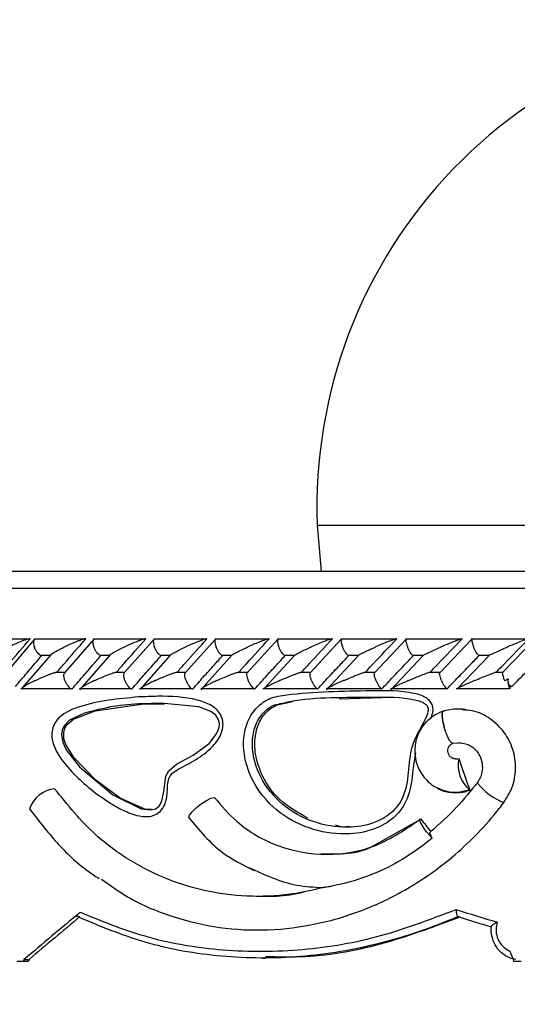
# Model space of a CAD drawing. Header units: millimetres. Extents: x 67.9 to 154, y 110.8 to 178.6.
# Tile 14 of 109: x 70.1 to 71.6, y 125.2 to 128.1. Entities that reach past the tile are written whole.
import ezdxf

# ---------------------------------------------------------------- set-up
doc = ezdxf.new("R2010")
doc.units = ezdxf.units.MM

msp = doc.modelspace()

# ---------------------------------------------------------------- linework, layer by layer
at = {"color": 7, "linetype": 'Continuous', "lineweight": 25}
for p, q in [((71.0096, 126.6419), (71.0212, 126.5052)), ((68.5428, 126.5052), (77.0471, 126.5052)), ((70.1531, 126.3035), (70.0061, 126.3035)), ((70.1695, 126.3034), (70.084, 126.2027)), ((70.3194, 126.3037), (70.1689, 126.3037)), ((70.3456, 126.3036), (70.2585, 126.203)), ((70.4981, 126.3037), (70.3446, 126.3037)), ((70.5249, 126.3037), (70.4363, 126.2031)), ((70.68, 126.3037), (70.5236, 126.3037)), ((70.7075, 126.3038), (70.6173, 126.2033)), ((70.8651, 126.3037), (70.7059, 126.3037)), ((70.8932, 126.3039), (70.8015, 126.2034)), ((71.0534, 126.3036), (70.8914, 126.3036)), ((71.0822, 126.304), (70.9889, 126.2035)), ((71.2449, 126.3036), (71.0802, 126.3036)), ((71.2745, 126.304), (71.1796, 126.2035)), ((71.4396, 126.3035), (71.2722, 126.3035)), ((71.47, 126.3041), (71.3736, 126.2036)), ((71.6376, 126.3035), (71.4676, 126.3035)), ((71.6575, 126.3043), (71.5598, 126.2041)), ((70.2177, 126.2572), (70.1331, 126.1585)), ((70.1867, 126.2557), (70.2163, 126.2557)), ((70.3942, 126.2568), (70.303, 126.1525)), ((70.3631, 126.2557), (70.3927, 126.2557)), ((70.574, 126.2566), (70.4863, 126.158)), ((70.5427, 126.2556), (70.5726, 126.2556)), ((70.7571, 126.2564), (70.6634, 126.1529)), ((70.7256, 126.2556), (70.7558, 126.2556)), ((70.9433, 126.2561), (70.8527, 126.1576)), ((70.9116, 126.2555), (70.9423, 126.2555)), ((71.133, 126.2559), (71.0367, 126.1532)), ((71.1008, 126.2555), (71.1319, 126.2555)), ((71.3258, 126.2557), (71.2282, 126.1533)), ((71.2932, 126.2554), (71.3249, 126.2554)), ((71.5219, 126.2555), (71.4264, 126.157)), ((71.4888, 126.2554), (71.5211, 126.2554)), ((70.2603, 126.2046), (70.2317, 126.2046)), ((70.4377, 126.2046), (70.4087, 126.2046)), ((70.6184, 126.2046), (70.589, 126.2046)), ((70.8024, 126.2045), (70.7723, 126.2045)), ((70.9896, 126.2045), (70.9589, 126.2045)), ((71.1801, 126.2044), (71.1485, 126.2044)), ((71.3739, 126.2044), (71.3415, 126.2044)), ((71.5599, 126.2043), (71.5377, 126.2043)), ((70.1283, 126.1566), (70.2785, 126.1566)), ((70.3034, 126.1565), (70.4565, 126.1565)), ((70.4818, 126.1565), (70.6379, 126.1565)), ((70.6635, 126.1564), (70.8223, 126.1564)), ((70.8483, 126.1564), (71.01, 126.1564)), ((71.0365, 126.1563), (71.2008, 126.1563)), ((71.2278, 126.1563), (71.3948, 126.1563)), ((71.4225, 126.1563), (71.5809, 126.1563)), ((71.5822, 126.1661), (71.5822, 126.1555)), ((70.8903, 126.108), (70.9364, 126.1184)), ((71.0756, 126.1256), (71.2013, 126.1297)), ((70.4947, 126.1115), (70.5561, 126.1111)), ((71.3856, 126.0902), (71.384, 126.0896)), ((71.4128, 125.9941), (71.4291, 125.9955)), ((71.4852, 125.8769), (71.4866, 125.8788)), ((71.3146, 125.7671), (71.1773, 125.6895)), ((71.4283, 125.4791), (71.4277, 125.4791)), ((70.8482, 125.3559), (70.8555, 125.3559)), ((70.1172, 125.3472), (70.137, 125.3472)), ((70.137, 125.3472), (70.1519, 125.3472)), ((70.1381, 125.3515), (70.1531, 125.3515)), ((71.5933, 125.3472), (71.6161, 125.3472))]:
    msp.add_line(p, q, dxfattribs=at)
at = {"color": 1, "linetype": 'Continuous', "lineweight": 25}
for p, q in [((71.0096, 126.6419), (71.0567, 126.6419)), ((71.0567, 126.6419), (74.0346, 126.6419)), ((68.4989, 126.4552), (77.0971, 126.4552))]:
    msp.add_line(p, q, dxfattribs=at)
at = {"color": 7, "linetype": 'Continuous', "lineweight": 25, "flags": 128}
for points in [[(70.3182, 126.0834), (70.2774, 126.0649), (70.2711, 126.0604), (70.2572, 126.0458), (70.2514, 126.0335), (70.2494, 126.0199), (70.2533, 125.9975), (70.2639, 125.9749), (70.3031, 125.9241), (70.4026, 125.8405), (70.4866, 125.7995), (70.515, 125.7964), (70.5289, 125.7997), (70.5397, 125.8073), (70.5473, 125.8192), (70.5539, 125.8512), (70.5598, 125.8962), (70.5685, 125.9125), (70.5915, 125.9316), (70.6408, 125.9588), (70.6882, 125.9937), (70.7107, 126.0222), (70.7179, 126.0407), (70.7188, 126.0532), (70.7155, 126.066), (70.7078, 126.0774), (70.6937, 126.0886), (70.6577, 126.1028), (70.5446, 126.1136), (70.4889, 126.1116), (70.4889, 126.1116)], [(70.5174, 125.797), (70.4977, 125.7986), (70.4242, 125.8312), (70.3514, 125.8846), (70.2859, 125.9521), (70.2625, 125.9904), (70.257, 126.0075), (70.2561, 126.0258), (70.2598, 126.0389), (70.2669, 126.05), (70.2848, 126.0652), (70.3501, 126.0905), (70.4947, 126.1115), (70.4947, 126.1115)], [(71.384, 126.0896), (71.3819, 126.0887), (71.3805, 126.086), (71.3797, 126.0816), (71.3798, 126.0757), (71.3805, 126.0685), (71.382, 126.0603), (71.3841, 126.0514), (71.3868, 126.0421)], [(70.6317, 125.7696), (70.6279, 125.7728), (70.6301, 125.7802), (70.6378, 125.7906), (70.6499, 125.8026), (70.6648, 125.8143), (70.6802, 125.8241), (70.6939, 125.8306), (70.704, 125.8329)], [(71.3515, 125.7118), (71.3429, 125.7211), (71.3346, 125.7311), (71.3272, 125.7411), (71.3212, 125.7504), (71.3169, 125.7583), (71.3148, 125.7644), (71.3148, 125.7682), (71.3171, 125.7695)]]:
    msp.add_lwpolyline(points, dxfattribs=at)
at = {"color": 7, "linetype": 'Continuous', "lineweight": 25}
for centre, radius, start, end in [((72.4566, 126.6955), 1.4479, 90, 182.1201), ((71.6187, 126.177), 0.0424, 168.8158, 210.459), ((71.5973, 126.1886), 0.0272, 225.487, 250.9353), ((71.529, 125.9304), 0.1006, 169.3203, 228.5717), ((70.2384, 125.7707), 0.0886, 95.915, 161.2247), ((71.463, 125.8582), 0.00328, 259.7132, 269.9414), ((72.5258, 126.3485), 4.3787, 192.3576, 241.2195)]:
    msp.add_arc(centre, radius, start, end, dxfattribs=at)
at = {"color": 1, "linetype": 'Continuous', "lineweight": 25}
msp.add_arc((71.6329, 125.992), 0.1872, 217.9462, 248.4147, dxfattribs=at)
at = {"color": 7, "linetype": 'Continuous', "lineweight": 25}
for centre, major_axis, ratio, start_param, end_param in [((72.5221, 125.9019), (-4.4736, 12.7274), 0.075243, 1.540659, 1.54805), ((72.5221, 125.7308), (-4.5193, 5.5649), 0.127853, 1.460418, 1.467186), ((72.5221, 125.6846), (4.573, -1.3005), 0.102906, 4.498813, 4.52637), ((72.5221, 125.9262), (4.5367, 3.2619), 0.181219, 1.947051, 1.989354), ((72.5221, 125.9262), (4.497, 3.2334), 0.181219, 1.952173, 1.990883), ((72.5167, 125.6655), (4.553, -1.3006), 0.10329, 4.500594, 4.522742), ((72.5221, 127.4425), (-4.3233, 12.2295), 0.122367, 1.697189, 1.699589), ((72.5221, 127.9255), (4.3024, 15.0617), 0.10329, 1.771954, 1.772249), ((72.5221, 127.9255), (4.2647, 14.93), 0.10329, 1.773483, 1.773781)]:
    msp.add_ellipse(centre, major_axis=major_axis, ratio=ratio, start_param=start_param, end_param=end_param, dxfattribs=at)
for points, knots in [([(70.0725, 126.2055), (70.0795, 126.2137), (70.1072, 126.2468), (70.1352, 126.2798), (70.1562, 126.3045)], [0, 0, 0, 0, 0.249562, 1, 1, 1, 1]), ([(70.1562, 126.3045), (70.156, 126.3045), (70.1552, 126.3045), (70.1529, 126.3042), (70.1481, 126.303), (70.1371, 126.2994), (70.1225, 126.2936), (70.1061, 126.2864), (70.0965, 126.2819), (70.0918, 126.2796), (70.0918, 126.2795)], [0, 0, 0, 0, 0.016528, 0.060765, 0.123872, 0.2335, 0.524913, 0.758889, 0.996427, 1, 1, 1, 1]), ([(70.1702, 126.3036), (70.1694, 126.303), (70.1676, 126.3017), (70.1663, 126.2968), (70.1664, 126.2898), (70.1678, 126.2837), (70.169, 126.2802), (70.1692, 126.2796), (70.1692, 126.2795)], [0, 0, 0, 0, 0.17741, 0.409157, 0.674979, 0.940995, 0.992264, 1, 1, 1, 1]), ([(70.2363, 126.2055), (70.2434, 126.2137), (70.2717, 126.2467), (70.3003, 126.2797), (70.3218, 126.3045)], [0, 0, 0, 0, 0.24835, 1, 1, 1, 1]), ([(70.3218, 126.3045), (70.3212, 126.3045), (70.3204, 126.3045), (70.3183, 126.3041), (70.3139, 126.303), (70.3063, 126.3005), (70.292, 126.2951), (70.2753, 126.288), (70.2625, 126.2821), (70.2572, 126.2796), (70.2571, 126.2795)], [0, 0, 0, 0, 0.043992, 0.056542, 0.118212, 0.248584, 0.377912, 0.733921, 0.996423, 1, 1, 1, 1]), ([(70.346, 126.3035), (70.3457, 126.3034), (70.3443, 126.3029), (70.3431, 126.2996), (70.3425, 126.2938), (70.3436, 126.2868), (70.3451, 126.2817), (70.3459, 126.2796), (70.3459, 126.2795)], [0, 0, 0, 0, 0.059864, 0.287053, 0.525177, 0.799649, 0.992273, 1, 1, 1, 1]), ([(70.4132, 126.2055), (70.4204, 126.2137), (70.4493, 126.2467), (70.4784, 126.2798), (70.5002, 126.3045)], [0, 0, 0, 0, 0.249667, 1, 1, 1, 1]), ([(70.5002, 126.3045), (70.4998, 126.3045), (70.499, 126.3045), (70.4968, 126.3041), (70.4922, 126.3029), (70.4849, 126.3004), (70.4708, 126.2951), (70.4541, 126.2881), (70.441, 126.2821), (70.4356, 126.2796), (70.4355, 126.2795)], [0, 0, 0, 0, 0.033619, 0.06472, 0.12594, 0.251128, 0.375462, 0.735616, 0.996419, 1, 1, 1, 1]), ([(70.525, 126.3035), (70.5244, 126.303), (70.5229, 126.3016), (70.5222, 126.2968), (70.5228, 126.2898), (70.5244, 126.2837), (70.5257, 126.2802), (70.5259, 126.2796), (70.5259, 126.2795)], [0, 0, 0, 0, 0.175559, 0.407605, 0.674244, 0.941089, 0.992269, 1, 1, 1, 1]), ([(70.5933, 126.2055), (70.6007, 126.2138), (70.6301, 126.2468), (70.6597, 126.2798), (70.6819, 126.3045)], [0, 0, 0, 0, 0.250556, 1, 1, 1, 1]), ([(70.6819, 126.3045), (70.6816, 126.3045), (70.6809, 126.3045), (70.6786, 126.3041), (70.6723, 126.3023), (70.6628, 126.2989), (70.6431, 126.2912), (70.6282, 126.2846), (70.6172, 126.2796), (70.6172, 126.2795)], [0, 0, 0, 0, 0.02335, 0.073462, 0.134698, 0.325553, 0.472796, 0.996411, 1, 1, 1, 1]), ([(70.7073, 126.3035), (70.7068, 126.3029), (70.7055, 126.3016), (70.705, 126.2968), (70.7059, 126.2898), (70.7077, 126.2837), (70.7089, 126.2802), (70.7092, 126.2796), (70.7092, 126.2795)], [0, 0, 0, 0, 0.172937, 0.405673, 0.673208, 0.940952, 0.992249, 1, 1, 1, 1]), ([(70.7766, 126.2055), (70.7841, 126.2138), (70.8141, 126.2468), (70.8442, 126.2798), (70.8667, 126.3045)], [0, 0, 0, 0, 0.25107, 1, 1, 1, 1]), ([(70.8667, 126.3045), (70.8666, 126.3045), (70.8662, 126.3045), (70.8649, 126.3044), (70.8621, 126.3037), (70.856, 126.3018), (70.8473, 126.2986), (70.8282, 126.2911), (70.8132, 126.2846), (70.8021, 126.2796), (70.8021, 126.2795)], [0, 0, 0, 0, 0.013073, 0.044023, 0.100225, 0.166357, 0.329721, 0.473923, 0.996413, 1, 1, 1, 1]), ([(70.8928, 126.3034), (70.8927, 126.3034), (70.8917, 126.3029), (70.8912, 126.2996), (70.8915, 126.2938), (70.8931, 126.2868), (70.8949, 126.2817), (70.8957, 126.2796), (70.8957, 126.2795)], [0, 0, 0, 0, 0.050908, 0.280097, 0.520426, 0.797761, 0.992214, 1, 1, 1, 1]), ([(70.9631, 126.2055), (70.9708, 126.2138), (71.0012, 126.2468), (71.0318, 126.2798), (71.0548, 126.3045)], [0, 0, 0, 0, 0.251131, 1, 1, 1, 1]), ([(71.0548, 126.3045), (71.0547, 126.3045), (71.0544, 126.3046), (71.053, 126.3044), (71.0493, 126.3034), (71.0404, 126.3004), (71.0261, 126.2949), (71.0083, 126.2875), (70.9962, 126.2822), (70.9903, 126.2796), (70.9902, 126.2795)], [0, 0, 0, 0, 0.002835, 0.050977, 0.110337, 0.207812, 0.453185, 0.72164, 0.996415, 1, 1, 1, 1]), ([(71.0816, 126.3034), (71.0815, 126.3033), (71.0807, 126.3028), (71.0805, 126.2996), (71.081, 126.2938), (71.0828, 126.2868), (71.0846, 126.2817), (71.0854, 126.2796), (71.0855, 126.2795)], [0, 0, 0, 0, 0.045249, 0.275845, 0.517623, 0.79655, 0.992164, 1, 1, 1, 1]), ([(71.1528, 126.2055), (71.1606, 126.2138), (71.1915, 126.2468), (71.2227, 126.2798), (71.246, 126.3045)], [0, 0, 0, 0, 0.251055, 1, 1, 1, 1]), ([(71.246, 126.3045), (71.2457, 126.3045), (71.245, 126.3045), (71.2424, 126.3038), (71.2368, 126.302), (71.2219, 126.2966), (71.2026, 126.2886), (71.1874, 126.2821), (71.1816, 126.2796), (71.1815, 126.2795)], [0, 0, 0, 0, 0.0388574, 0.084812, 0.162938, 0.3126958, 0.7369051, 0.9964149, 1, 1, 1, 1]), ([(71.2738, 126.3033), (71.2735, 126.3028), (71.2729, 126.3015), (71.2732, 126.2968), (71.2747, 126.2898), (71.2768, 126.2837), (71.2782, 126.2802), (71.2784, 126.2796), (71.2785, 126.2795)], [0, 0, 0, 0, 0.158892, 0.395687, 0.667659, 0.939838, 0.992107, 1, 1, 1, 1]), ([(71.3457, 126.2055), (71.3536, 126.2138), (71.3851, 126.2468), (71.4167, 126.2798), (71.4404, 126.3045)], [0, 0, 0, 0, 0.250429, 1, 1, 1, 1]), ([(71.4404, 126.3045), (71.4403, 126.3045), (71.4398, 126.3045), (71.4378, 126.304), (71.4333, 126.3026), (71.4211, 126.2982), (71.4012, 126.2902), (71.3847, 126.2832), (71.3763, 126.2796), (71.3762, 126.2795)], [0, 0, 0, 0, 0.027389, 0.072139, 0.141885, 0.269095, 0.620342, 0.996419, 1, 1, 1, 1]), ([(71.4692, 126.3032), (71.469, 126.3027), (71.4686, 126.3015), (71.4692, 126.2968), (71.4709, 126.2898), (71.4731, 126.2837), (71.4744, 126.2802), (71.4747, 126.2796), (71.4747, 126.2795)], [0, 0, 0, 0, 0.153651, 0.392044, 0.66559, 0.939338, 0.992045, 1, 1, 1, 1]), ([(71.5418, 126.2055), (71.5498, 126.2137), (71.5818, 126.2468), (71.614, 126.2798), (71.6382, 126.3045)], [0, 0, 0, 0, 0.249562, 1, 1, 1, 1]), ([(71.6382, 126.3045), (71.6381, 126.3045), (71.6378, 126.3045), (71.6364, 126.3042), (71.6327, 126.303), (71.6228, 126.2994), (71.608, 126.2936), (71.5904, 126.2864), (71.5796, 126.2819), (71.5742, 126.2796), (71.5741, 126.2795)], [0, 0, 0, 0, 0.016528, 0.060765, 0.123872, 0.2335, 0.524913, 0.758889, 0.996427, 1, 1, 1, 1]), ([(70.1867, 126.2559), (70.1857, 126.2564), (70.1832, 126.2576), (70.1786, 126.2623), (70.1737, 126.2692), (70.1708, 126.2754), (70.1695, 126.2788), (70.1692, 126.2795), (70.1692, 126.2795)], [0, 0, 0, 0, 0.149002, 0.388888, 0.663921, 0.939147, 0.991997, 1, 1, 1, 1]), ([(70.2176, 126.2572), (70.2187, 126.2582), (70.223, 126.2618), (70.237, 126.2695), (70.25, 126.2761), (70.2571, 126.2795), (70.2571, 126.2795)], [0, 0, 0, 0, 0.145441, 0.561209, 0.99561, 1, 1, 1, 1]), ([(70.3631, 126.2558), (70.3622, 126.2563), (70.3597, 126.2576), (70.3553, 126.2623), (70.3505, 126.2693), (70.3475, 126.2754), (70.3462, 126.2788), (70.3459, 126.2795), (70.3459, 126.2795)], [0, 0, 0, 0, 0.154369, 0.392606, 0.66604, 0.939673, 0.992061, 1, 1, 1, 1]), ([(70.3941, 126.2569), (70.3942, 126.2571), (70.3956, 126.2586), (70.4069, 126.2654), (70.4215, 126.2729), (70.4338, 126.2788), (70.4354, 126.2795), (70.4355, 126.2795)], [0, 0, 0, 0, 0.029244, 0.260713, 0.904318, 0.995672, 1, 1, 1, 1]), ([(70.5428, 126.2558), (70.5418, 126.2563), (70.5395, 126.2576), (70.5352, 126.2623), (70.5305, 126.2693), (70.5276, 126.2754), (70.5262, 126.2788), (70.526, 126.2795), (70.5259, 126.2795)], [0, 0, 0, 0, 0.159653, 0.39631, 0.668127, 0.940148, 0.99212, 1, 1, 1, 1]), ([(70.5739, 126.2567), (70.5742, 126.2569), (70.5758, 126.2585), (70.5879, 126.2654), (70.6029, 126.273), (70.6155, 126.2788), (70.6171, 126.2795), (70.6172, 126.2795)], [0, 0, 0, 0, 0.042969, 0.271901, 0.906828, 0.995726, 1, 1, 1, 1]), ([(70.7256, 126.2557), (70.7247, 126.2562), (70.7225, 126.2575), (70.7184, 126.2623), (70.7138, 126.2693), (70.7109, 126.2754), (70.7095, 126.2788), (70.7092, 126.2795), (70.7092, 126.2795)], [0, 0, 0, 0, 0.164856, 0.399998, 0.670182, 0.940571, 0.992174, 1, 1, 1, 1]), ([(70.757, 126.2565), (70.7574, 126.2568), (70.7593, 126.2584), (70.7676, 126.2629), (70.782, 126.2703), (70.7946, 126.2762), (70.802, 126.2795), (70.8021, 126.2795)], [0, 0, 0, 0, 0.055085, 0.279963, 0.588129, 0.995788, 1, 1, 1, 1]), ([(70.9116, 126.2556), (70.9108, 126.2562), (70.9087, 126.2575), (70.9047, 126.2623), (70.9003, 126.2693), (70.8974, 126.2754), (70.896, 126.2788), (70.8957, 126.2795), (70.8957, 126.2795)], [0, 0, 0, 0, 0.169863, 0.403588, 0.67216, 0.940936, 0.992222, 1, 1, 1, 1]), ([(70.9432, 126.2562), (70.9433, 126.2563), (70.9443, 126.2572), (70.9518, 126.2614), (70.967, 126.2691), (70.9818, 126.2758), (70.9901, 126.2795), (70.9902, 126.2795)], [0, 0, 0, 0, 0.017996, 0.180918, 0.5534, 0.995845, 1, 1, 1, 1]), ([(71.1008, 126.2556), (71.1, 126.2561), (71.0981, 126.2575), (71.0943, 126.2623), (71.0901, 126.2693), (71.0872, 126.2754), (71.0857, 126.2788), (71.0855, 126.2795), (71.0855, 126.2795)], [0, 0, 0, 0, 0.173804, 0.406453, 0.673717, 0.941181, 0.992255, 1, 1, 1, 1]), ([(71.1328, 126.256), (71.1335, 126.2565), (71.136, 126.2582), (71.1452, 126.2629), (71.1606, 126.2703), (71.1738, 126.2762), (71.1815, 126.2795), (71.1815, 126.2795)], [0, 0, 0, 0, 0.076704, 0.295695, 0.596454, 0.995889, 1, 1, 1, 1]), ([(71.2932, 126.2555), (71.2924, 126.2561), (71.2907, 126.2574), (71.2871, 126.2623), (71.283, 126.2693), (71.2802, 126.2754), (71.2787, 126.2788), (71.2785, 126.2795), (71.2785, 126.2795)], [0, 0, 0, 0, 0.176435, 0.408418, 0.674756, 0.94129, 0.992272, 1, 1, 1, 1]), ([(71.3246, 126.2545), (71.3244, 126.2546), (71.324, 126.2547), (71.3251, 126.2557), (71.3293, 126.2581), (71.3439, 126.2654), (71.3611, 126.273), (71.3745, 126.2788), (71.3761, 126.2795), (71.3762, 126.2795)], [0, 0, 0, 0, 0.043295, 0.101042, 0.195014, 0.388859, 0.927985, 0.996407, 1, 1, 1, 1]), ([(71.4888, 126.2555), (71.4881, 126.2561), (71.4865, 126.2574), (71.4832, 126.2623), (71.4793, 126.2693), (71.4764, 126.2754), (71.475, 126.2788), (71.4748, 126.2795), (71.4747, 126.2795)], [0, 0, 0, 0, 0.177872, 0.409567, 0.675324, 0.941271, 0.992273, 1, 1, 1, 1]), ([(71.5206, 126.2545), (71.5204, 126.2546), (71.5201, 126.2547), (71.5215, 126.2556), (71.526, 126.2581), (71.5411, 126.2653), (71.5586, 126.273), (71.5723, 126.2788), (71.574, 126.2795), (71.5741, 126.2795)], [0, 0, 0, 0, 0.04279, 0.100057, 0.193225, 0.385501, 0.92311, 0.996412, 1, 1, 1, 1]), ([(70.1129, 126.1629), (70.1229, 126.1747), (70.1431, 126.1984), (70.1691, 126.229), (70.1851, 126.2477), (70.1909, 126.2545)], [0, 0, 0, 0, 0.386624, 0.777269, 1, 1, 1, 1]), ([(70.2811, 126.1555), (70.2912, 126.1671), (70.3114, 126.1906), (70.34, 126.2236), (70.3587, 126.245), (70.367, 126.2545)], [0, 0, 0, 0, 0.351788, 0.71087, 1, 1, 1, 1]), ([(70.4588, 126.1555), (70.4691, 126.1671), (70.4897, 126.1907), (70.5189, 126.2237), (70.5378, 126.245), (70.5462, 126.2545)], [0, 0, 0, 0, 0.3526112, 0.7125274, 1, 1, 1, 1]), ([(70.6398, 126.1555), (70.6502, 126.1672), (70.6713, 126.1907), (70.7009, 126.2237), (70.7202, 126.2451), (70.7287, 126.2545)], [0, 0, 0, 0, 0.353093, 0.713495, 1, 1, 1, 1]), ([(70.8239, 126.1555), (70.8345, 126.1672), (70.856, 126.1907), (70.8861, 126.2237), (70.9057, 126.2451), (70.9144, 126.2545)], [0, 0, 0, 0, 0.353239, 0.713788, 1, 1, 1, 1]), ([(71.0112, 126.1555), (71.022, 126.1672), (71.0438, 126.1907), (71.0745, 126.2237), (71.0944, 126.2451), (71.1032, 126.2545)], [0, 0, 0, 0, 0.353049, 0.713406, 1, 1, 1, 1]), ([(71.2017, 126.1555), (71.2127, 126.1671), (71.2348, 126.1907), (71.266, 126.2237), (71.2863, 126.245), (71.2953, 126.2545)], [0, 0, 0, 0, 0.352519, 0.712343, 1, 1, 1, 1]), ([(71.3954, 126.1555), (71.4065, 126.1671), (71.429, 126.1906), (71.4607, 126.2236), (71.4814, 126.245), (71.4906, 126.2545)], [0, 0, 0, 0, 0.351645, 0.710588, 1, 1, 1, 1]), ([(71.5884, 126.1629), (71.6, 126.1747), (71.6231, 126.1984), (71.6529, 126.229), (71.6713, 126.2477), (71.6779, 126.2545)], [0, 0, 0, 0, 0.3866236, 0.7772689, 1, 1, 1, 1]), ([(70.1718, 126.1805), (70.1718, 126.1805), (70.177, 126.183), (70.1899, 126.189), (70.2065, 126.1961), (70.2208, 126.2014), (70.2277, 126.2038), (70.231, 126.2045), (70.2317, 126.2047)], [0, 0, 0, 0, 0.003925, 0.289468, 0.688573, 0.827041, 0.966528, 1, 1, 1, 1]), ([(70.2597, 126.1805), (70.2597, 126.1806), (70.2586, 126.1836), (70.2569, 126.1898), (70.2566, 126.1973), (70.2573, 126.2019), (70.2585, 126.2029), (70.2586, 126.203)], [0, 0, 0, 0, 0.009007, 0.336801, 0.665056, 0.978827, 1, 1, 1, 1]), ([(70.3485, 126.1805), (70.3486, 126.1805), (70.3592, 126.1855), (70.3738, 126.192), (70.3934, 126.1998), (70.4031, 126.2032), (70.4096, 126.205), (70.412, 126.2055), (70.4129, 126.2055), (70.4132, 126.2055)], [0, 0, 0, 0, 0.003593, 0.525426, 0.676113, 0.867727, 0.93042, 0.976706, 1, 1, 1, 1]), ([(70.4382, 126.1805), (70.4381, 126.1806), (70.437, 126.1836), (70.4352, 126.1898), (70.4346, 126.1974), (70.4351, 126.202), (70.4362, 126.203), (70.4364, 126.2031)], [0, 0, 0, 0, 0.008868, 0.332325, 0.65624, 0.965751, 1, 1, 1, 1]), ([(70.5286, 126.1805), (70.5287, 126.1805), (70.5394, 126.1855), (70.5541, 126.1919), (70.5731, 126.1994), (70.5821, 126.2027), (70.5885, 126.2046), (70.5913, 126.2053), (70.5927, 126.2055), (70.5932, 126.2055), (70.5933, 126.2055)], [0, 0, 0, 0, 0.003594, 0.522693, 0.670424, 0.836861, 0.904327, 0.960523, 0.987005, 1, 1, 1, 1]), ([(70.6199, 126.1805), (70.6198, 126.1806), (70.6187, 126.1836), (70.6168, 126.1898), (70.6159, 126.1974), (70.6162, 126.2021), (70.6172, 126.2031), (70.6174, 126.2032)], [0, 0, 0, 0, 0.008753, 0.328478, 0.648658, 0.954531, 1, 1, 1, 1]), ([(70.7119, 126.1805), (70.712, 126.1805), (70.7229, 126.1855), (70.7377, 126.1919), (70.7567, 126.1994), (70.7655, 126.2026), (70.772, 126.2046), (70.775, 126.2054), (70.7763, 126.2055), (70.7766, 126.2055), (70.7766, 126.2055)], [0, 0, 0, 0, 0.003596, 0.521539, 0.666852, 0.833458, 0.9, 0.96725, 0.997272, 1, 1, 1, 1]), ([(70.8048, 126.1805), (70.8048, 126.1806), (70.8036, 126.1836), (70.8016, 126.1898), (70.8005, 126.1974), (70.8006, 126.2021), (70.8015, 126.2031), (70.8016, 126.2033)], [0, 0, 0, 0, 0.008664, 0.325288, 0.642364, 0.945245, 1, 1, 1, 1]), ([(70.8985, 126.1805), (70.8986, 126.1805), (70.9041, 126.183), (70.9179, 126.189), (70.935, 126.1961), (70.9493, 126.2015), (70.9558, 126.2038), (70.9586, 126.2045), (70.9588, 126.2046)], [0, 0, 0, 0, 0.003973, 0.288228, 0.700791, 0.826065, 0.985139, 1, 1, 1, 1]), ([(70.993, 126.1805), (70.9929, 126.1806), (70.9917, 126.1836), (70.9897, 126.1898), (70.9883, 126.1974), (70.9881, 126.2022), (70.9889, 126.2032), (70.9891, 126.2033)], [0, 0, 0, 0, 0.008596, 0.322661, 0.637173, 0.937617, 1, 1, 1, 1]), ([(71.0883, 126.1805), (71.0883, 126.1805), (71.0927, 126.1824), (71.1015, 126.1862), (71.1175, 126.1929), (71.1326, 126.199), (71.1445, 126.2033), (71.1496, 126.2049), (71.1519, 126.2054), (71.1526, 126.2055), (71.1528, 126.2055)], [0, 0, 0, 0, 0.003591, 0.20088, 0.400168, 0.714598, 0.852523, 0.926531, 0.972011, 1, 1, 1, 1]), ([(71.1844, 126.1805), (71.1843, 126.1806), (71.1831, 126.1836), (71.181, 126.1898), (71.1794, 126.1974), (71.179, 126.2022), (71.1796, 126.2032), (71.1798, 126.2034)], [0, 0, 0, 0, 0.008542, 0.320277, 0.632454, 0.930722, 1, 1, 1, 1]), ([(71.2813, 126.1805), (71.2814, 126.1805), (71.2868, 126.1829), (71.2977, 126.1875), (71.3149, 126.1946), (71.3292, 126.2002), (71.3385, 126.2036), (71.341, 126.2043), (71.3415, 126.2044)], [0, 0, 0, 0, 0.003996, 0.273147, 0.547813, 0.839253, 0.971118, 1, 1, 1, 1]), ([(71.3791, 126.1805), (71.379, 126.1806), (71.3778, 126.1836), (71.3756, 126.1898), (71.3737, 126.1974), (71.3731, 126.2022), (71.3736, 126.2033), (71.3737, 126.2035)], [0, 0, 0, 0, 0.0085, 0.318053, 0.628042, 0.924315, 1, 1, 1, 1]), ([(71.4776, 126.1805), (71.4777, 126.1805), (71.4846, 126.1835), (71.4974, 126.1888), (71.5155, 126.1961), (71.5285, 126.2012), (71.5359, 126.2039), (71.5376, 126.2044), (71.5377, 126.2044)], [0, 0, 0, 0, 0.004008, 0.344077, 0.631572, 0.878043, 0.993518, 1, 1, 1, 1]), ([(71.5599, 126.2041), (71.5598, 126.2032), (71.5596, 126.2012), (71.5608, 126.1953), (71.563, 126.1883), (71.5648, 126.1829), (71.5659, 126.1806), (71.5659, 126.1805)], [0, 0, 0, 0, 0.224802, 0.474831, 0.762499, 0.99182, 1, 1, 1, 1]), ([(70.1718, 126.1805), (70.1717, 126.1805), (70.17, 126.1796), (70.158, 126.1737), (70.1434, 126.166), (70.1332, 126.1589), (70.1312, 126.1565), (70.1315, 126.1556), (70.1325, 126.1555), (70.1331, 126.1555), (70.1331, 126.1555)], [0, 0, 0, 0, 0.0035791, 0.088017, 0.6204488, 0.806987, 0.8977615, 0.9540848, 0.9995967, 1, 1, 1, 1]), ([(70.2597, 126.1805), (70.2598, 126.1804), (70.2609, 126.1774), (70.2637, 126.1713), (70.2689, 126.1634), (70.2744, 126.1579), (70.2786, 126.1557), (70.2806, 126.1555), (70.2811, 126.1555)], [0, 0, 0, 0, 0.006529, 0.244282, 0.482374, 0.709828, 0.919151, 1, 1, 1, 1]), ([(70.3485, 126.1805), (70.3485, 126.1805), (70.3467, 126.1796), (70.3344, 126.1737), (70.3194, 126.166), (70.3086, 126.1589), (70.3063, 126.1565), (70.3063, 126.1556), (70.3074, 126.1555), (70.3079, 126.1555)], [0, 0, 0, 0, 0.003584, 0.090161, 0.620258, 0.806634, 0.897586, 0.954144, 1, 1, 1, 1]), ([(70.4382, 126.1805), (70.4382, 126.1804), (70.4393, 126.1774), (70.4421, 126.1713), (70.4472, 126.1634), (70.4526, 126.1579), (70.4565, 126.1557), (70.4583, 126.1555), (70.4588, 126.1555)], [0, 0, 0, 0, 0.0065193, 0.2444392, 0.4827003, 0.7102342, 0.9195048, 1, 1, 1, 1]), ([(70.5286, 126.1805), (70.5285, 126.1805), (70.5211, 126.177), (70.5088, 126.171), (70.4948, 126.1636), (70.4872, 126.1589), (70.4846, 126.1565), (70.4845, 126.1556), (70.4855, 126.1555), (70.4859, 126.1555)], [0, 0, 0, 0, 0.003583, 0.362679, 0.622385, 0.807431, 0.898033, 0.95455, 1, 1, 1, 1]), ([(70.6199, 126.1805), (70.6199, 126.1804), (70.6211, 126.1774), (70.6239, 126.1713), (70.6289, 126.1634), (70.6339, 126.1579), (70.6376, 126.1557), (70.6393, 126.1555), (70.6398, 126.1555)], [0, 0, 0, 0, 0.0065132, 0.2445364, 0.4829026, 0.7104858, 0.9197241, 1, 1, 1, 1]), ([(70.7119, 126.1805), (70.7118, 126.1805), (70.708, 126.1787), (70.7005, 126.1752), (70.6884, 126.1693), (70.6772, 126.1635), (70.6692, 126.1589), (70.6663, 126.1565), (70.666, 126.1556), (70.6668, 126.1555), (70.6672, 126.1555)], [0, 0, 0, 0, 0.003584, 0.184786, 0.364582, 0.623232, 0.807722, 0.898201, 0.954727, 1, 1, 1, 1]), ([(70.8048, 126.1805), (70.8048, 126.1804), (70.806, 126.1774), (70.8088, 126.1713), (70.8137, 126.1634), (70.8185, 126.1579), (70.8219, 126.1557), (70.8235, 126.1555), (70.8239, 126.1555)], [0, 0, 0, 0, 0.0065108, 0.2445745, 0.4829818, 0.7105844, 0.9198103, 1, 1, 1, 1]), ([(70.8985, 126.1805), (70.8984, 126.1805), (70.891, 126.1771), (70.8783, 126.1713), (70.8632, 126.1637), (70.8549, 126.1591), (70.8515, 126.1568), (70.8513, 126.1564), (70.8513, 126.1564)], [0, 0, 0, 0, 0.003979, 0.387876, 0.681767, 0.89193, 0.994295, 1, 1, 1, 1]), ([(70.993, 126.1805), (70.993, 126.1804), (70.9942, 126.1774), (70.997, 126.1713), (71.0017, 126.1634), (71.0063, 126.1579), (71.0094, 126.1557), (71.0108, 126.1555), (71.0112, 126.1555)], [0, 0, 0, 0, 0.006512, 0.244554, 0.482938, 0.710531, 0.919764, 1, 1, 1, 1]), ([(71.0883, 126.1805), (71.0882, 126.1805), (71.0864, 126.1797), (71.0732, 126.1738), (71.0566, 126.1661), (71.0431, 126.159), (71.0394, 126.1565), (71.0387, 126.1556), (71.0392, 126.1555), (71.0396, 126.1555), (71.0396, 126.1555)], [0, 0, 0, 0, 0.003589, 0.081499, 0.615827, 0.804444, 0.896386, 0.953444, 0.99951, 1, 1, 1, 1]), ([(71.1844, 126.1805), (71.1844, 126.1804), (71.1856, 126.1774), (71.1884, 126.1713), (71.193, 126.1634), (71.1973, 126.1579), (71.2001, 126.1557), (71.2013, 126.1555), (71.2017, 126.1555)], [0, 0, 0, 0, 0.006517, 0.244474, 0.482772, 0.710324, 0.919585, 1, 1, 1, 1]), ([(71.2813, 126.1805), (71.2812, 126.1805), (71.2793, 126.1796), (71.2658, 126.1737), (71.2488, 126.166), (71.2348, 126.1589), (71.2309, 126.1565), (71.2299, 126.1556), (71.2303, 126.1555), (71.2307, 126.1555), (71.2307, 126.1555)], [0, 0, 0, 0, 0.003586, 0.087795, 0.619053, 0.80604, 0.897262, 0.953958, 0.999881, 1, 1, 1, 1]), ([(71.3791, 126.1805), (71.3791, 126.1804), (71.3803, 126.1774), (71.3831, 126.1713), (71.3875, 126.1634), (71.3915, 126.1579), (71.3941, 126.1557), (71.3951, 126.1555), (71.3954, 126.1555)], [0, 0, 0, 0, 0.006526, 0.244334, 0.482482, 0.709964, 0.919272, 1, 1, 1, 1]), ([(71.4776, 126.1805), (71.4776, 126.1805), (71.4696, 126.177), (71.4559, 126.1711), (71.4397, 126.1637), (71.43, 126.159), (71.4272, 126.1574), (71.4265, 126.157)], [0, 0, 0, 0, 0.004103, 0.412072, 0.712885, 0.926262, 1, 1, 1, 1]), ([(71.5659, 126.1805), (71.566, 126.1805), (71.5698, 126.182), (71.5735, 126.1836), (71.5771, 126.1852)], [0, 0, 0, 0, 0.021627, 1, 1, 1, 1]), ([(71.5782, 126.1692), (71.5779, 126.173), (71.5774, 126.1782), (71.5772, 126.1838), (71.5771, 126.1852)], [0, 0, 0, 0, 0.746132, 1, 1, 1, 1]), ([(71.3012, 125.966), (71.2988, 125.949), (71.2925, 125.9054), (71.2868, 125.8433), (71.2616, 125.799), (71.2311, 125.766), (71.1826, 125.7362), (71.0974, 125.7195), (70.9963, 125.7325), (70.8961, 125.7819), (70.8262, 125.8581), (70.7936, 125.939), (70.7882, 126.0051), (70.801, 126.0604), (70.8284, 126.1026), (70.8699, 126.131), (70.9848, 126.148), (71.1266, 126.1499), (71.263, 126.1525), (71.3186, 126.1378), (71.3359, 126.1288), (71.3474, 126.116), (71.3526, 126.1027), (71.3533, 126.0865), (71.3496, 126.0759), (71.3475, 126.0696)], [0, 0, 0, 0, 0.033052, 0.085025, 0.118228, 0.129569, 0.172985, 0.228261, 0.301975, 0.376413, 0.450985, 0.502261, 0.543379, 0.576527, 0.609905, 0.640198, 0.675367, 0.845989, 0.931325, 0.94569, 0.960158, 0.969378, 0.978629, 0.987196, 1, 1, 1, 1]), ([(70.4789, 126.1316), (70.4978, 126.1324), (70.5557, 126.1351), (70.6294, 126.1317), (70.6892, 126.1113), (70.7129, 126.0934), (70.7254, 126.0755), (70.7305, 126.0557), (70.7288, 126.0334), (70.7174, 126.0059), (70.6884, 125.9717), (70.6436, 125.9407), (70.6018, 125.9206), (70.5756, 125.9038), (70.564, 125.8809), (70.5653, 125.8493), (70.5596, 125.8151), (70.5447, 125.7916), (70.5273, 125.7799), (70.5028, 125.7745), (70.4683, 125.7795), (70.4269, 125.7969), (70.3599, 125.8366), (70.2945, 125.8907), (70.2441, 125.951), (70.2248, 125.9897), (70.2192, 126.0167), (70.2228, 126.0406), (70.2329, 126.061), (70.2587, 126.086), (70.3122, 126.1076), (70.3889, 126.1235), (70.4485, 126.1289), (70.4789, 126.1316)], [0, 0, 0, 0, 0.0431474, 0.131955, 0.1642676, 0.1810316, 0.1951461, 0.2093166, 0.2219788, 0.2400375, 0.2697498, 0.3156069, 0.356827, 0.373602, 0.3815221, 0.4090335, 0.4361902, 0.4510884, 0.4661349, 0.4810961, 0.5071283, 0.5440195, 0.5818967, 0.6811085, 0.7306154, 0.7511027, 0.7717995, 0.7857063, 0.7996224, 0.8189282, 0.8634999, 0.9303361, 1, 1, 1, 1]), ([(70.8828, 126.108), (70.8823, 126.1078), (70.8704, 126.1027), (70.8481, 126.0867), (70.8255, 126.0509), (70.8147, 126.0031), (70.8196, 125.9437), (70.8495, 125.8694), (70.9144, 125.7985), (71.0082, 125.7521), (71.1026, 125.7398), (71.1812, 125.7551), (71.2251, 125.7819), (71.2519, 125.8109), (71.2745, 125.8511), (71.2812, 125.9175), (71.2891, 126.0009), (71.3265, 126.0516), (71.3395, 126.0882), (71.3393, 126.0982), (71.3364, 126.1053), (71.3291, 126.1129), (71.3161, 126.1193), (71.265, 126.1326), (71.1325, 126.1285), (70.9928, 126.1341), (70.8978, 126.1115), (70.8828, 126.108)], [0, 0, 0, 0, 0.001084, 0.026755, 0.05422, 0.083432, 0.120738, 0.168239, 0.238257, 0.308796, 0.37861, 0.429994, 0.468906, 0.478845, 0.507998, 0.557019, 0.607303, 0.667699, 0.677381, 0.68214, 0.686818, 0.691997, 0.702403, 0.714829, 0.797825, 0.968074, 1, 1, 1, 1]), ([(70.9821, 125.7716), (70.9521, 125.7882), (70.898, 125.8182), (70.847, 125.8894), (70.8244, 125.956), (70.823, 126.013), (70.8362, 126.0583), (70.8596, 126.0913), (70.881, 126.103), (70.8903, 126.108)], [0, 0, 0, 0, 0.244984, 0.440797, 0.601492, 0.725534, 0.824432, 0.923921, 1, 1, 1, 1]), ([(71.3814, 126.088), (71.3715, 126.0842), (71.3586, 126.0792), (71.3484, 126.0699), (71.3459, 126.0676)], [0, 0, 0, 0, 0.761237, 1, 1, 1, 1]), ([(71.3856, 126.0902), (71.3849, 126.09), (71.3828, 126.0895), (71.3809, 126.0842), (71.3807, 126.0737), (71.3825, 126.0595), (71.3851, 126.0483), (71.3867, 126.0425), (71.3868, 126.0421)], [0, 0, 0, 0, 0.125013, 0.339598, 0.554303, 0.769069, 0.983833, 1, 1, 1, 1]), ([(71.4499, 126.0946), (71.4381, 126.0954), (71.4147, 126.0971), (71.3921, 126.0908), (71.3808, 126.0878)], [0, 0, 0, 0, 0.5044237, 1, 1, 1, 1]), ([(71.564, 125.8179), (71.5729, 125.8322), (71.5921, 125.8628), (71.602, 125.9188), (71.5938, 125.9769), (71.567, 126.0292), (71.5248, 126.0689), (71.48, 126.0918), (71.4504, 126.0927), (71.4399, 126.0931)], [0, 0, 0, 0, 0.135555, 0.291151, 0.446106, 0.600894, 0.756521, 0.913404, 1, 1, 1, 1]), ([(71.3459, 126.0676), (71.3411, 126.0638), (71.3295, 126.0546), (71.3165, 126.0359), (71.3041, 126.01), (71.2984, 125.9807), (71.3006, 125.9475), (71.3116, 125.9124), (71.3343, 125.8834), (71.3547, 125.8666), (71.3643, 125.8629), (71.3653, 125.8625)], [0, 0, 0, 0, 0.076833, 0.182368, 0.27648, 0.428622, 0.539799, 0.680681, 0.871571, 0.986487, 1, 1, 1, 1]), ([(71.4128, 125.9941), (71.4114, 125.9945), (71.4085, 125.9955), (71.4026, 126.003), (71.3963, 126.0149), (71.391, 126.0283), (71.388, 126.0377), (71.3869, 126.0417), (71.3868, 126.0421)], [0, 0, 0, 0, 0.196366, 0.410373, 0.62485, 0.839694, 0.984373, 1, 1, 1, 1]), ([(71.4274, 125.9959), (71.4337, 125.9955), (71.4452, 125.9949), (71.4608, 125.9893), (71.4733, 125.9815), (71.4843, 125.9707), (71.494, 125.9556), (71.5011, 125.9337), (71.5006, 125.9108), (71.4945, 125.8911), (71.4884, 125.8817), (71.4852, 125.8768)], [0, 0, 0, 0, 0.132503, 0.243534, 0.333362, 0.410257, 0.511336, 0.645113, 0.805208, 0.89886, 1, 1, 1, 1]), ([(71.4171, 125.9483), (71.416, 125.9484), (71.4123, 125.9488), (71.4065, 125.9525), (71.4009, 125.9586), (71.3979, 125.9663), (71.3975, 125.9745), (71.3997, 125.9823), (71.4043, 125.9889), (71.4092, 125.9925), (71.4122, 125.9938), (71.4128, 125.9941)], [0, 0, 0, 0, 0.050526, 0.18798, 0.321828, 0.452592, 0.580975, 0.708562, 0.8369, 0.967393, 1, 1, 1, 1]), ([(71.4272, 125.9464), (71.4253, 125.9465), (71.4217, 125.9468), (71.4183, 125.9477), (71.4166, 125.9481)], [0, 0, 0, 0, 0.527364, 1, 1, 1, 1]), ([(71.4866, 125.8788), (71.466, 125.8529), (71.4237, 125.7995), (71.3731, 125.7547), (71.347, 125.7316)], [0, 0, 0, 0, 0.485643, 1, 1, 1, 1]), ([(71.0245, 125.5645), (70.9984, 125.5585), (70.9296, 125.5428), (70.8165, 125.536), (70.6889, 125.5497), (70.5665, 125.5857), (70.4528, 125.6428), (70.3344, 125.7287), (70.2681, 125.8108), (70.2292, 125.8589)], [0, 0, 0, 0, 0.087306, 0.229559, 0.371799, 0.514047, 0.656279, 0.798509, 1, 1, 1, 1]), ([(71.3653, 125.8625), (71.3737, 125.8587), (71.3923, 125.8503), (71.4256, 125.8468), (71.4484, 125.8527), (71.4604, 125.8558)], [0, 0, 0, 0, 0.2802818, 0.6245158, 1, 1, 1, 1]), ([(71.3674, 125.8607), (71.3674, 125.8607), (71.3783, 125.8525), (71.4065, 125.8472), (71.4393, 125.8472), (71.4577, 125.8532), (71.463, 125.8549)], [0, 0, 0, 0, 0.000051, 0.414365, 0.830434, 1, 1, 1, 1]), ([(70.704, 125.8329), (70.7251, 125.8083), (70.7785, 125.7463), (70.8932, 125.6812), (71.0377, 125.6561), (71.1887, 125.6811), (71.2737, 125.7396), (71.3171, 125.7695)], [0, 0, 0, 0, 0.139208, 0.351637, 0.564573, 0.77765, 1, 1, 1, 1]), ([(70.1545, 125.7992), (70.1807, 125.7653), (70.233, 125.6978), (70.3042, 125.6295), (70.3502, 125.5995), (70.3615, 125.5922)], [0, 0, 0, 0, 0.4332865, 0.8614122, 1, 1, 1, 1]), ([(70.3686, 125.5903), (70.3946, 125.5717), (70.4599, 125.5249), (70.5786, 125.4762), (70.7186, 125.4429), (70.8635, 125.4358), (71.0092, 125.4542), (71.152, 125.4972), (71.2913, 125.5656), (71.4284, 125.6643), (71.5165, 125.7556), (71.5595, 125.812), (71.564, 125.8179)], [0, 0, 0, 0, 0.073347, 0.184253, 0.29399, 0.403341, 0.512699, 0.622042, 0.731391, 0.849381, 0.984245, 1, 1, 1, 1]), ([(70.6281, 125.7722), (70.6593, 125.7351), (70.7146, 125.6694), (70.7898, 125.6322), (70.8224, 125.616)], [0, 0, 0, 0, 0.565824, 1, 1, 1, 1]), ([(71.1031, 125.7464), (71.0986, 125.7457), (71.0853, 125.7435), (71.0725, 125.7479), (71.0639, 125.7509)], [0, 0, 0, 0, 0.33701, 1, 1, 1, 1]), ([(71.3515, 125.7118), (71.3255, 125.6919), (71.2735, 125.6522), (71.1866, 125.6081), (71.1175, 125.5843), (71.0731, 125.5737), (71.0549, 125.5699), (71.0429, 125.5678), (71.0344, 125.5663), (71.0287, 125.5654), (71.0254, 125.5649), (71.0242, 125.5646), (71.0241, 125.5645), (71.0244, 125.5645), (71.0245, 125.5645)], [0, 0, 0, 0, 0.251195, 0.502412, 0.760252, 0.835118, 0.886182, 0.921269, 0.945638, 0.969178, 0.982685, 0.991202, 0.997437, 1, 1, 1, 1]), ([(71.3515, 125.7118), (71.3503, 125.714), (71.3469, 125.7199), (71.3442, 125.7271), (71.3444, 125.7311), (71.3464, 125.7315), (71.347, 125.7316)], [0, 0, 0, 0, 0.192318, 0.510314, 0.828303, 1, 1, 1, 1]), ([(71.1773, 125.6895), (71.1765, 125.689), (71.1294, 125.6622), (71.0745, 125.6635), (71.0205, 125.6647)], [0, 0, 0, 0, 0.0173191, 1, 1, 1, 1]), ([(71.0245, 125.5645), (70.9993, 125.566), (70.9232, 125.5703), (70.854, 125.6027), (70.8078, 125.6244)], [0, 0, 0, 0, 0.332233, 1, 1, 1, 1]), ([(70.9731, 125.5535), (70.9716, 125.553), (70.9173, 125.5361), (70.8616, 125.538), (70.8074, 125.5399)], [0, 0, 0, 0, 0.028131, 1, 1, 1, 1]), ([(70.3054, 125.4922), (70.3674, 125.4669), (70.4978, 125.4136), (70.7165, 125.3751), (70.9502, 125.3739), (71.1901, 125.412), (71.344, 125.4706), (71.4221, 125.5003)], [0, 0, 0, 0, 0.1814834, 0.3820474, 0.5884992, 0.7912598, 1, 1, 1, 1]), ([(71.4221, 125.5003), (71.4221, 125.5002), (71.4221, 125.4987), (71.4225, 125.4948), (71.4233, 125.4891), (71.4246, 125.4838), (71.4261, 125.4801), (71.4272, 125.4795), (71.4277, 125.4791)], [0, 0, 0, 0, 0.008022, 0.150052, 0.374561, 0.586908, 0.793345, 1, 1, 1, 1]), ([(70.2967, 125.4791), (70.2961, 125.4792), (70.2949, 125.4795), (70.2953, 125.4815), (70.2974, 125.4846), (70.3009, 125.4883), (70.3041, 125.4911), (70.3054, 125.4922)], [0, 0, 0, 0, 0.189798, 0.378909, 0.58575, 0.823614, 1, 1, 1, 1]), ([(71.4277, 125.4791), (71.4277, 125.4791), (71.3524, 125.4466), (71.1975, 125.394), (70.9598, 125.3535), (70.7239, 125.3554), (70.4989, 125.3943), (70.3629, 125.4513), (70.2967, 125.4791)], [0, 0, 0, 0, 0.0001032, 0.2018349, 0.40353, 0.6059074, 0.8083, 1, 1, 1, 1]), ([(70.8555, 125.3609), (70.8947, 125.36), (71.0131, 125.3574), (71.2106, 125.3947), (71.3618, 125.4514), (71.4354, 125.4791)], [0, 0, 0, 0, 0.202683, 0.611626, 1, 1, 1, 1]), ([(71.5448, 125.4626), (71.5448, 125.4626), (71.5411, 125.4607), (71.5351, 125.4571), (71.5293, 125.4529), (71.5266, 125.4504), (71.5255, 125.4489), (71.5262, 125.4488), (71.5265, 125.4488)], [0, 0, 0, 0, 0.005247, 0.334717, 0.561693, 0.713018, 0.856326, 1, 1, 1, 1]), ([(71.5994, 125.3515), (71.5936, 125.353), (71.5783, 125.3567), (71.556, 125.3709), (71.5395, 125.3913), (71.5291, 125.4152), (71.5262, 125.4339), (71.527, 125.4463), (71.5272, 125.4488)], [0, 0, 0, 0, 0.136593, 0.361698, 0.587326, 0.721994, 0.944215, 1, 1, 1, 1]), ([(71.5448, 125.4626), (71.5431, 125.4555), (71.5396, 125.4408), (71.543, 125.4207), (71.5512, 125.4022), (71.5636, 125.3866), (71.5765, 125.3794), (71.5826, 125.3761)], [0, 0, 0, 0, 0.211149, 0.434525, 0.570082, 0.797736, 1, 1, 1, 1])]:
    msp.add_open_spline(points, degree=3, knots=knots, dxfattribs=at)
at = {"color": 1, "linetype": 'Continuous', "lineweight": 25}
msp.add_open_spline([(70.4889, 126.1116), (70.4598, 126.1096), (70.4017, 126.1055), (70.346, 126.0907), (70.3182, 126.0834)], degree=3, knots=[0, 0, 0, 0, 0.500658, 1, 1, 1, 1], dxfattribs=at)

doc.saveas('drawing.dxf')
